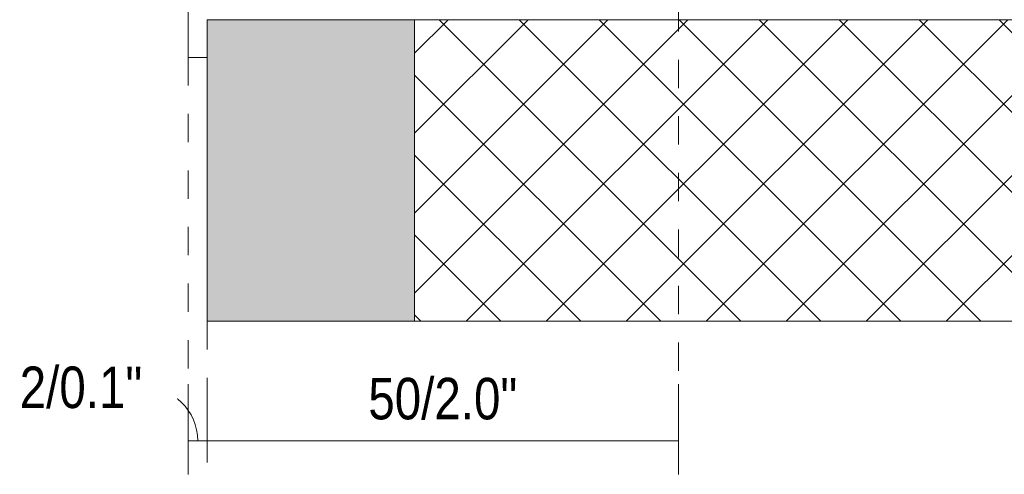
# Model space of a CAD drawing. Header units: millimetres. Extents: x -6769 to -5297, y 160 to 6644.
# Tile 2 of 15: x -5917 to -5812, y 234 to 282. Entities that reach past the tile are written whole.
import ezdxf

# ---------------------------------------------------------------- set-up
doc = ezdxf.new("R2010")
doc.units = ezdxf.units.MM
doc.linetypes.add('Dash', pattern=[6, 3, -3])
doc.layers.add('A-ANNO-DIMS', color=7, linetype='Continuous', lineweight=9, true_color=0x5b5b5b)
for name, color, linetype, lineweight in [('A-ANNO-DIMS-2', 7, 'Continuous', 9), ('A-DETL-GENF', 7, 'Continuous', 9), ('E-LITE-EQPM', 7, 'Continuous', 20)]:
    doc.layers.add(name, color=color, linetype=linetype, lineweight=lineweight)
doc.styles.add('Arial Narrow', font='ARIALN.TTF', dxfattribs={"height": 4.4})
doc.dimstyles.new('FARO_-_2_2mm_Arial_Narrow_mm_Inch_Left_H', dxfattribs={"dimscale": 304.8, "dimtxt": 4.503096, "dimasz": 0, "dimexe": 0.019685, "dimexo": 0.0625, "dimgap": 0.003281, "dimtad": 3, "dimtih": 1, "dimtoh": 1, "dimdec": 0, "dimzin": 0, "dimdsep": 46, "dimtxsty": 'Arial Narrow', "dimblk1": 'NONE', "dimblk2": 'NONE', "dimsah": 1, "dimcen": 0.09, "dimadec": 0, "dimazin": 0, "dimtfac": 1, "dimtdec": 4, "dimtix": 1, "dimtmove": 0, "dimatfit": 3, "dimfxl": 0.006562, "dimfxlon": 1, "dimtvp": 1, "dimtfill": 1, "dimtolj": 1, "dimtzin": 0, "dimarcsym": 2})
doc.dimstyles.new('FARO_-_2_2mm_Arial_Narrow_mm_Inch_Left_H_1', dxfattribs={"dimscale": 304.8, "dimtxt": 4.503096, "dimasz": 0, "dimexe": 0.019685, "dimexo": 0.0625, "dimgap": 0.003281, "dimtad": 3, "dimtih": 1, "dimtoh": 1, "dimdec": 0, "dimzin": 0, "dimdsep": 46, "dimtxsty": 'Arial Narrow', "dimblk1": 'NONE', "dimblk2": 'NONE', "dimsah": 1, "dimcen": 0.09, "dimadec": 0, "dimazin": 0, "dimtfac": 1, "dimtdec": 4, "dimtix": 1, "dimtmove": 1, "dimatfit": 3, "dimfxl": 0.006562, "dimfxlon": 1, "dimtvp": 1, "dimtfill": 1, "dimtolj": 1, "dimtzin": 0, "dimarcsym": 2})

# ---------------------------------------------------------------- blocks, each defined once
blk = doc.blocks.new('43703_GLB - 43701 TROOP-3 white recessed lamp-669899-Lateral_PDF')
at = {"layer": 'E-LITE-EQPM'}
for q in [(-3270.96, 322), (-3268.96, 278)]:
    blk.add_line((-3270.96, 278), q, dxfattribs=at)
blk = doc.blocks.new('DIMBLOCK16-Lateral_PDF')
at = {"layer": 'A-ANNO-DIMS-2', "color": 251, "true_color": 0x5b5b5b}
for p, q in [((-5898.63, 236.81), (-5898.63, 243.31)), ((-5896.63, 236.81), (-5896.63, 243.31)), ((-5898.63, 237.31), (-5896.63, 237.31)), ((-5898.63, 237.31), (-5898.63, 235.31)), ((-5896.63, 237.31), (-5896.63, 235.31))]:
    blk.add_line(p, q, dxfattribs=at)
blk.add_ellipse((-5903.5, 237.31), major_axis=(-5.87, 0), ratio=0.981697, start_param=3.141593, end_param=4.712389, dxfattribs=at)
at = {"layer": 'A-ANNO-DIMS-2', "color": 0, "insert": (-5916.51, 245.19), "char_height": 4.4, "width": 15.6107, "attachment_point": 1, "line_spacing_factor": 0.974696, "style": 'Arial Narrow', "bg_fill": 3, "box_fill_scale": 1.25, "bg_fill_color": 256, "bg_fill_true_color": 13158600, "bg_fill_transparency": 0}
blk.add_mtext('2/0.1"', dxfattribs=at)
blk = doc.blocks.new('_None')
blk = doc.blocks.new('DIMBLOCK17-Lateral_PDF')
at = {"layer": 'A-ANNO-DIMS-2', "color": 251, "true_color": 0x5b5b5b}
for p, q in [((-5896.63, 236.81), (-5896.63, 243.31)), ((-5846.63, 236.81), (-5846.63, 243.31)), ((-5896.63, 237.31), (-5846.63, 237.31)), ((-5896.63, 237.31), (-5896.63, 235.31)), ((-5846.63, 237.31), (-5846.63, 235.31))]:
    blk.add_line(p, q, dxfattribs=at)
at = {"layer": 'A-ANNO-DIMS-2', "color": 0, "insert": (-5879.53, 243.99), "char_height": 4.4, "width": 18.9559, "attachment_point": 1, "line_spacing_factor": 0.974696, "style": 'Arial Narrow', "bg_fill": 3, "box_fill_scale": 1.25, "bg_fill_color": 256, "bg_fill_true_color": 13158600, "bg_fill_transparency": 0}
blk.add_mtext('50/2.0"', dxfattribs=at)

msp = doc.modelspace()

# ---------------------------------------------------------------- hatches: boundary and pattern name
at = {"layer": 'A-DETL-GENF', "true_color": 0xf0f0f0}
h = msp.add_hatch(color=7, dxfattribs=at)
h.paths.add_polyline_path([(-5896.63, 250), (-5874.63, 250), (-5874.63, 282), (-5896.63, 282), (-5896.63, 263.64)])
h.paths.add_polyline_path([(-5878.25, 318), (-5874.63, 318), (-5874.63, 350), (-5896.63, 350), (-5896.63, 318)])
at = {"layer": 'A-DETL-GENF', "true_color": 0xaaaaaa}
h = msp.add_hatch(dxfattribs=at)
h.set_pattern_fill('FP_2', color=253, style=0, pattern_type=2)
h.set_pattern_definition([(45, (-5655.178, 277.281), (-4.24264, 4.24264), []), (135, (-5655.178, 277.281), (-4.24264, -4.24264), [])])
h.paths.add_polyline_path([(-5874.63, 250), (-5768.51, 250), (-5768.51, 350), (-5874.63, 350), (-5874.63, 318), (-5805.51, 318), (-5805.51, 282), (-5874.63, 282), (-5874.63, 257.73)])

# ---------------------------------------------------------------- linework, layer by layer
at = {"layer": 'A-ANNO-DIMS', "color": 254, "linetype": 'Dash', "true_color": 0xd2d2d2}
for p, q in [((-5846.63, 283.75), (-5846.63, 233.75)), ((-5898.63, 278), (-5898.63, 233.75)), ((-5896.63, 250), (-5896.63, 233.75))]:
    msp.add_line(p, q, dxfattribs=at)
at = {"layer": 'A-ANNO-DIMS', "color": 9, "true_color": 0xc8c8c8}
msp.add_line((-5874.63, 250), (-5768.51, 250), dxfattribs=at)
at = {"layer": 'E-LITE-EQPM'}
for p, q in [((-5896.63, 282), (-5896.63, 250)), ((-5874.63, 282), (-5896.63, 282)), ((-5874.63, 250), (-5874.63, 282)), ((-5896.63, 250), (-5874.63, 250))]:
    msp.add_line(p, q, dxfattribs=at)
at = {"layer": 'E-LITE-EQPM', "color": 253, "true_color": 0xaaaaaa}
msp.add_line((-5805.51, 282), (-5874.63, 282), dxfattribs=at)

# ---------------------------------------------------------------- block references
at = {"layer": 'E-LITE-EQPM'}
msp.add_blockref('43703_GLB - 43701 TROOP-3 white recessed lamp-669899-Lateral_PDF', (-2627.67, 0), dxfattribs=at)

# ---------------------------------------------------------------- next in the draw order: dimensions: what is measured, and where the dimension line sits
at = {"layer": 'A-ANNO-DIMS'}
dim = msp.add_linear_dim(base=(-5896.63, 237.31), p1=(-5898.63, 235.31), p2=(-5896.63, 235.31), dimstyle='FARO_-_2_2mm_Arial_Narrow_mm_Inch_Left_H_1', override={"dimpost": '<>', "dimfxl": 2}, dxfattribs=at)
dim.commit()
dim.dimension.update_dxf_attribs({"geometry": 'DIMBLOCK16-Lateral_PDF', "text_midpoint": (-5908.71, 242.25), "dimtype": 160})

# ---------------------------------------------------------------- next in the draw order: dimensions: what is measured, and where the dimension line sits
dim = msp.add_linear_dim(base=(-5846.63, 237.31), p1=(-5896.63, 235.31), p2=(-5846.63, 235.31), dimstyle='FARO_-_2_2mm_Arial_Narrow_mm_Inch_Left_H', override={"dimpost": '<>', "dimfxl": 50}, dxfattribs=at)
dim.commit()
dim.dimension.update_dxf_attribs({"geometry": 'DIMBLOCK17-Lateral_PDF', "text_midpoint": (-5871.63, 241.16)})

doc.saveas('drawing.dxf')
